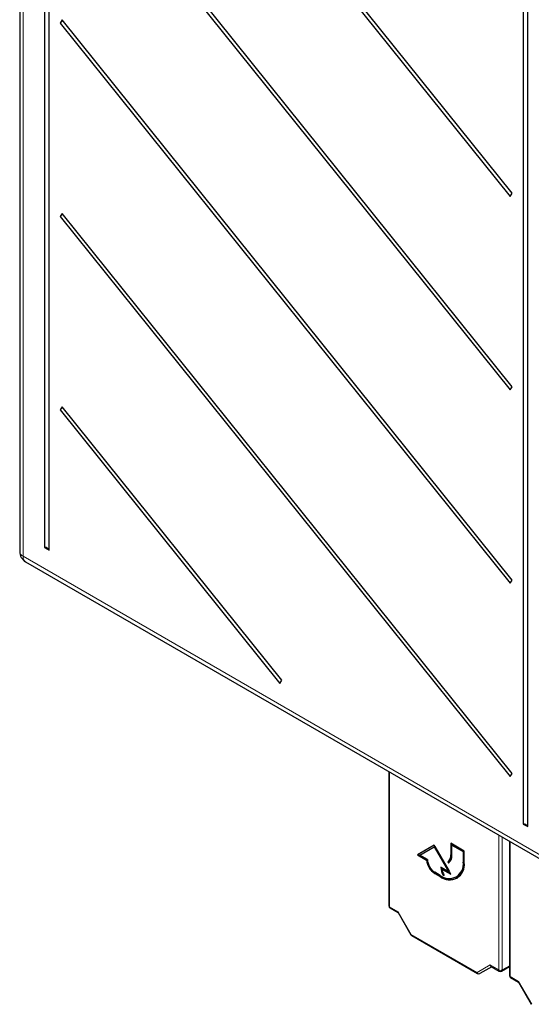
# Paper-space layout 'Blatt2' of a CAD drawing. Header units: millimetres. Extents: x 5 to 418, y 2 to 292.
# Tile 3 of 61: x 78 to 105, y 117 to 169. Entities that reach past the tile are written whole.
import ezdxf

# ---------------------------------------------------------------- set-up
doc = ezdxf.new("R2010")
doc.units = ezdxf.units.MM

psp = doc.layouts.new('Blatt2')

# ---------------------------------------------------------------- linework, layer by layer
at = {"color": 7, "linetype": 'Continuous', "lineweight": 25}
for p, q in [((78.171, 203.151), (78.171, 140.486)), ((79.489, 197.056), (79.489, 140.694)), ((79.723, 140.559), (79.723, 196.921)), ((80.307, 188.783), (104.07, 159.222)), ((104.185, 159.385), (80.422, 188.947)), ((104.185, 149.179), (80.422, 178.74)), ((80.307, 178.577), (104.07, 149.015)), ((104.768, 173.297), (104.768, 126.101)), ((105.002, 125.966), (105.002, 173.162)), ((80.422, 168.533), (80.307, 168.37)), ((80.307, 168.37), (104.07, 138.808)), ((104.185, 138.972), (80.422, 168.533)), ((104.07, 159.222), (104.185, 159.385)), ((80.422, 158.327), (80.307, 158.163)), ((80.307, 158.163), (104.07, 128.602)), ((104.185, 128.765), (80.422, 158.327)), ((104.07, 149.015), (104.185, 149.179)), ((80.422, 148.12), (80.307, 147.956)), ((92.022, 133.69), (80.422, 148.12)), ((80.307, 147.956), (91.907, 133.526)), ((79.489, 140.694), (79.723, 140.559)), ((78.484, 139.944), (106.585, 123.722)), ((104.07, 138.808), (104.185, 138.972)), ((91.907, 133.526), (92.022, 133.69)), ((97.67, 128.868), (97.67, 121.782)), ((104.07, 128.602), (104.185, 128.765)), ((104.768, 126.101), (105.002, 125.966)), ((100.059, 124.984), (99.175, 124.474)), ((100.059, 124.984), (99.211, 124.494)), ((99.304, 124.461), (100.059, 124.898)), ((100.943, 123.454), (100.059, 124.984)), ((100.095, 124.918), (100.059, 124.898)), ((100.059, 124.898), (100.815, 123.589)), ((100.095, 124.918), (100.851, 123.609)), ((101.65, 124.678), (100.943, 125.087)), ((100.943, 125.087), (100.943, 124.474)), ((100.979, 125.066), (100.979, 124.495)), ((101.032, 125.015), (100.996, 124.995)), ((100.996, 124.444), (100.996, 124.995)), ((100.996, 124.995), (101.597, 124.648)), ((101.032, 125.015), (101.633, 124.668)), ((104.034, 125.194), (104.034, 118.108)), ((99.211, 124.494), (99.175, 124.474)), ((99.175, 124.474), (99.656, 124.197)), ((99.211, 124.494), (99.691, 124.217)), ((99.706, 124.229), (99.304, 124.461)), ((99.691, 124.217), (99.656, 124.197)), ((101.633, 124.668), (101.597, 124.648)), ((101.597, 124.648), (101.597, 124.097)), ((101.633, 124.668), (101.633, 124.117)), ((101.65, 124.066), (101.65, 124.678)), ((100.815, 123.589), (100.413, 123.821)), ((100.501, 123.75), (100.466, 123.729)), ((100.466, 123.729), (100.943, 123.454)), ((100.501, 123.75), (100.908, 123.515)), ((100.813, 124.128), (100.778, 124.108)), ((100.778, 124.108), (100.815, 124.043)), ((100.813, 124.128), (100.849, 124.066)), ((100.378, 123.392), (100.095, 123.556)), ((100.095, 123.494), (100.378, 123.331)), ((100.13, 123.515), (100.413, 123.351)), ((100.582, 123.417), (100.547, 123.397)), ((100.547, 123.397), (100.595, 123.397)), ((100.851, 123.609), (100.815, 123.589)), ((101.24, 123.307), (101.275, 123.327)), ((97.733, 121.674), (98.158, 121.428)), ((98.156, 121.431), (98.831, 120.263)), ((98.876, 120.217), (102.355, 118.209)), ((103.107, 118.571), (102.481, 118.21)), ((103.07, 118.592), (103.499, 118.345)), ((103.624, 118.345), (104.034, 118.582)), ((104.097, 118), (104.522, 117.754)), ((104.52, 117.758), (105.195, 116.589))]:
    psp.add_line(p, q, dxfattribs=at)
at = {"color": 7, "linetype": 'Continuous', "lineweight": 18}
for p, q in [((78.354, 202.896), (78.354, 140.23)), ((78.354, 140.23), (106.456, 124.008)), ((97.707, 128.847), (97.707, 121.731)), ((103.473, 118.402), (103.473, 125.518)), ((103.648, 125.417), (103.648, 118.401)), ((104.071, 125.173), (104.071, 118.057)), ((100.979, 124.495), (100.943, 124.474)), ((101.633, 124.117), (101.597, 124.097)), ((100.13, 123.515), (100.095, 123.494)), ((100.413, 123.351), (100.378, 123.331)), ((97.707, 121.731), (98.161, 121.469)), ((98.161, 121.469), (98.85, 120.275)), ((98.85, 120.275), (102.329, 118.266)), ((102.329, 118.266), (103.018, 118.665)), ((103.018, 118.665), (103.473, 118.402)), ((103.648, 118.401), (104.034, 118.624)), ((104.071, 118.057), (104.525, 117.795)), ((104.525, 117.795), (105.214, 116.601))]:
    psp.add_line(p, q, dxfattribs=at)
at = {"color": 7, "linetype": 'Continuous', "lineweight": 25}
for centre, radius, start, end in [((80.167, 168.601), 0.269, 301.1455, 344.2068), ((80.167, 158.394), 0.269, 301.1455, 344.2068), ((80.167, 148.187), 0.269, 301.1455, 344.2068), ((78.796, 140.486), 0.625, 180, 240.0027), ((79.518, 140.474), 0.222, 22.6329, 97.3724), ((104.797, 125.88), 0.222, 22.6329, 97.3724), ((100.623, 124.313), 0.974, 186.8334, 237.1491), ((100.658, 124.333), 0.974, 186.8334, 237.1491), ((100.55, 124.268), 0.845, 182.6055, 237.3945), ((100.543, 124.435), 0.402, 305.698, 5.6204), ((100.578, 124.455), 0.402, 305.698, 5.6204), ((100.558, 124.4), 0.44, 305.698, 5.6204), ((100.854, 123.976), 0.753, 230.7967, 9.214), ((100.874, 123.94), 0.786, 230.7967, 9.214), ((101.247, 123.852), 0.835, 182.1237, 213.0088), ((101.235, 123.867), 0.788, 184.913, 203.6225), ((101.245, 123.841), 0.787, 188.133, 214.2787), ((100.812, 124.013), 0.827, 304.0564, 7.2558), ((100.94, 124.087), 0.905, 234.3824, 294.3071), ((97.795, 121.782), 0.125, 180, 240.0027), ((98.939, 120.326), 0.125, 210, 240.0027), ((102.417, 118.317), 0.125, 240.0027, 300.0054), ((103.561, 118.453), 0.125, 240.0027, 299.9975), ((104.159, 118.108), 0.125, 180, 240.0027)]:
    psp.add_arc(centre, radius, start, end, dxfattribs=at)
at = {"color": 7, "linetype": 'Continuous', "lineweight": 18}
for centre, radius, start, end in [((78.472, 140.508), 0.301, 184.2707, 247.0494), ((78.653, 140.193), 0.302, 172.9554, 235.7325), ((97.732, 121.788), 0.0617, 185.0787, 246.2415), ((97.769, 121.725), 0.0628, 174.3177, 234.3701), ((113.059, 95.653), 28.427, 119.9888, 120.0351), ((98.913, 120.268), 0.0628, 174.3177, 234.3701), ((102.433, 118.314), 0.115, 204.6715, 294.7694), ((102.391, 118.26), 0.0628, 174.3177, 234.3701), ((103.535, 118.396), 0.0628, 174.3177, 234.3701), ((103.561, 118.573), 0.193, 242.6565, 296.7662), ((103.589, 118.394), 0.0595, 305.5752, 7.7049), ((104.095, 118.114), 0.0617, 185.0787, 246.2415), ((104.133, 118.051), 0.0628, 174.3177, 234.3701)]:
    psp.add_arc(centre, radius, start, end, dxfattribs=at)
at = {"color": 7, "linetype": 'Continuous', "lineweight": 25}
for centre, major_axis, ratio, start_param, end_param in [((98.249, 121.52), (0.0912, 0.0912), 0.317888, 2.441094, 3.056612), ((103.107, 118.716), (0, 0.133), 0.717434, 1.963397, 2.748877), ((104.613, 117.846), (0.0912, 0.0912), 0.317888, 2.441094, 3.056612)]:
    psp.add_ellipse(centre, major_axis=major_axis, ratio=ratio, start_param=start_param, end_param=end_param, dxfattribs=at)

doc.saveas('drawing.dxf')
